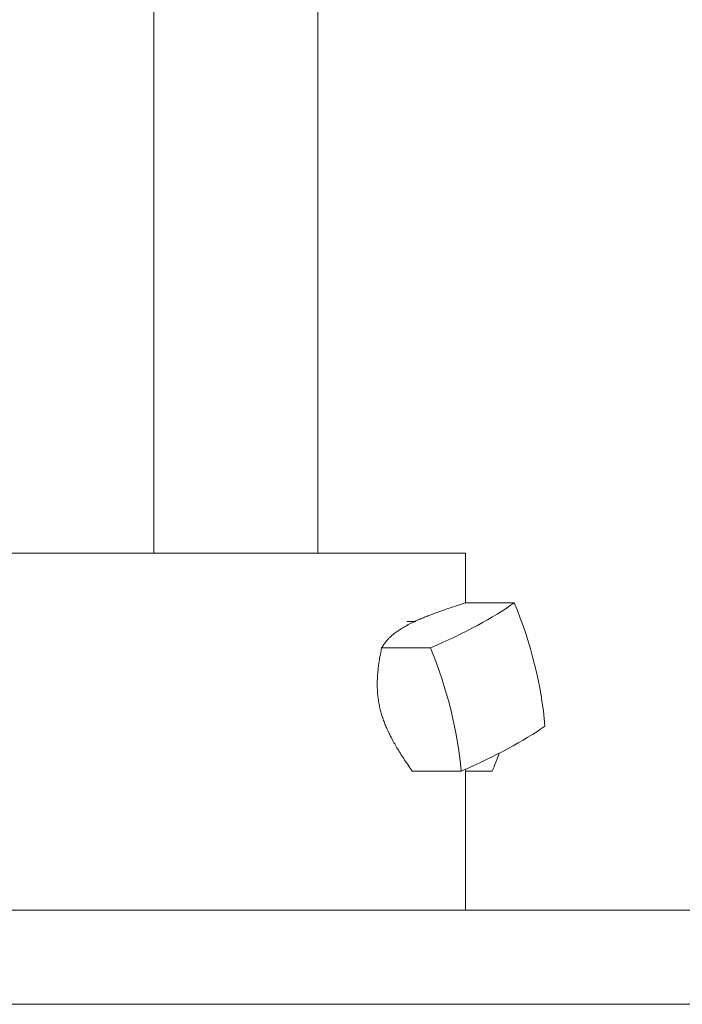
# Model space of a CAD drawing. Header units: inches. Extents: x 1 to 669, y 0 to 417.
# Tile 71 of 256: x 107.16 to 108.43, y 272.73 to 274.6. Entities that reach past the tile are written whole.
import ezdxf

# ---------------------------------------------------------------- set-up
doc = ezdxf.new("R2010")
doc.units = ezdxf.units.IN
doc.header["$LTSCALE"] = 12
doc.header["$MEASUREMENT"] = 0
doc.layers.add('X', color=1, linetype='CONTINUOUS')

msp = doc.modelspace()

# ---------------------------------------------------------------- linework, layer by layer
at = {"layer": 'X', "lineweight": 0}
for p, q in [((107.42042, 274.83876), (107.42042, 273.58506)), ((107.73292, 274.83876), (107.73292, 273.58506)), ((107.89374, 273.58506), (107.13917, 273.58506)), ((108.01417, 273.58506), (107.89374, 273.58506)), ((108.01417, 273.58506), (108.01417, 273.49041)), ((108.10702, 273.49041), (108.01411, 273.49041)), ((107.9031, 273.45508), (107.91773, 273.45508)), ((107.94721, 273.40453), (107.8543, 273.40453)), ((108.00567, 273.16974), (107.91276, 273.16974)), ((108.01417, 273.17346), (108.01417, 272.90506)), ((108.06486, 273.16974), (108.01417, 273.16974)), ((111.70116, 272.90506), (106.53531, 272.90506)), ((106.53531, 272.72576), (111.76046, 272.72576))]:
    msp.add_line(p, q, dxfattribs=at)
at = {"layer": 'X', "lineweight": 0, "extrusion": (3.1494e-16, 9.90831e-17, -1)}
msp.add_ellipse((107.59175, 273.44747), major_axis=(-0.58928, -0.14672), ratio=0.2516876, start_param=-2.5689047, end_param=-2.1542612, dxfattribs=at)
at = {"layer": 'X', "lineweight": 0}
for centre, major_axis, ratio, start_param, end_param in [((107.70088, 273.37302), (-0.28749, 0.53491), 0.6880216, -2.1323021, -1.7176586), ((107.65021, 273.21269), (0.58928, 0.14672), 0.2516876, -0.9873315, -0.5726879)]:
    msp.add_ellipse(centre, major_axis=major_axis, ratio=ratio, start_param=start_param, end_param=end_param, dxfattribs=at)
at = {"layer": 'X', "lineweight": 0, "extrusion": (2.76309e-16, -1.01947e-17, -1)}
msp.add_ellipse((107.54108, 273.28714), major_axis=(0.28749, -0.53491), ratio=0.6880216, start_param=-1.4239341, end_param=-1.0092905, dxfattribs=at)
at = {"layer": 'X', "lineweight": 0, "extrusion": (2.85317e-16, -8.56362e-18, -1)}
msp.add_ellipse((107.69184, 273.28714), major_axis=(-0.27129, -0.5433), ratio=0.6392189, start_param=-1.7333793, end_param=-1.6724333, dxfattribs=at)
at = {"layer": 'X', "lineweight": 0}
for points, weights in [([(107.90238, 273.44747), (107.93547, 273.46526), (108.01411, 273.49041)], [2.06132118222, 2.06132118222, 1.70765438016]), ([(107.8543, 273.40453), (107.86928, 273.42968), (107.90238, 273.44747)], [1.70765438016, 2.06132118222, 2.06132118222]), ([(107.8517, 273.28714), (107.8396, 273.33576), (107.8543, 273.40453)], [2.06132118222, 2.06132118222, 1.70765438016]), ([(107.91276, 273.16974), (107.86381, 273.23851), (107.8517, 273.28714)], [1.70765438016, 2.06132118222, 2.06132118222])]:
    msp.add_rational_spline(points, weights, degree=2, dxfattribs=at)

doc.saveas('drawing.dxf')
